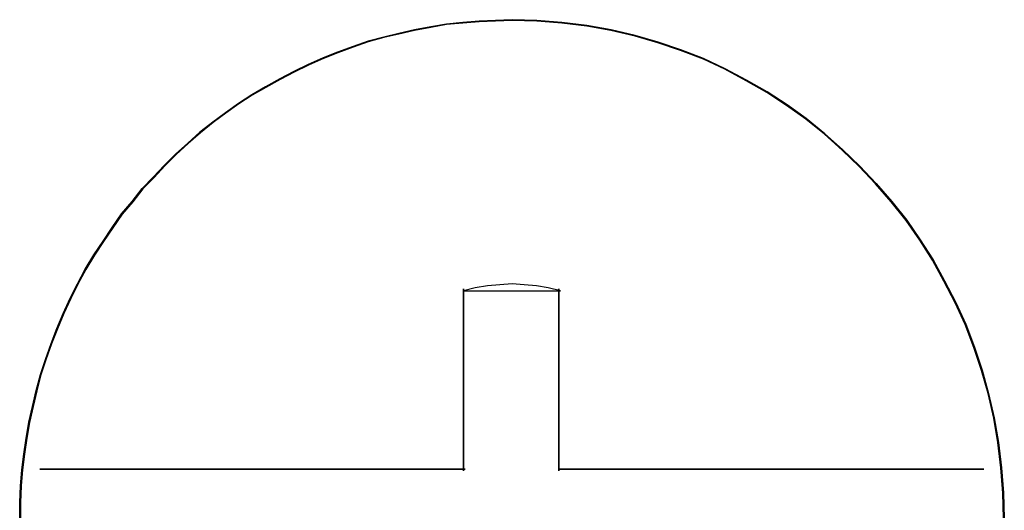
# Model space of a CAD drawing. Header units: millimetres. Extents: x 18084 to 52399, y 38174 to 56392.
# Tile 134 of 250: x 25542.84 to 25550.36, y 50652.56 to 50656.31. Entities that reach past the tile are written whole.
import ezdxf

# ---------------------------------------------------------------- set-up
doc = ezdxf.new("R2010")
doc.units = ezdxf.units.MM
doc.header["$LTSCALE"] = 100
doc.layers.add('45', color=7, linetype='Continuous')

msp = doc.modelspace()

# ---------------------------------------------------------------- linework, layer by layer
at = {"layer": '45', "color": 7}
for p, q in [((25545.8527, 50656.2304), (25545.9778, 50656.2524)), ((25545.9778, 50656.2524), (25545.8527, 50656.2304)), ((25545.8527, 50656.2304), (25545.9778, 50656.2524)), ((25545.9778, 50656.2524), (25545.8527, 50656.2304)), ((25545.9786, 50656.2475), (25545.8537, 50656.2255)), ((25545.9786, 50656.2475), (25545.8537, 50656.2255)), ((25545.9778, 50656.2524), (25546.0975, 50656.2745)), ((25546.0975, 50656.2745), (25545.9778, 50656.2524)), ((25545.9778, 50656.2524), (25546.0975, 50656.2745)), ((25546.0975, 50656.2745), (25545.9778, 50656.2524)), ((25546.0982, 50656.2696), (25545.9786, 50656.2475)), ((25546.0982, 50656.2696), (25545.9786, 50656.2475)), ((25546.0975, 50656.2745), (25546.2226, 50656.2855)), ((25546.2226, 50656.2855), (25546.0975, 50656.2745)), ((25546.0975, 50656.2745), (25546.2226, 50656.2855)), ((25546.2226, 50656.2855), (25546.0975, 50656.2745)), ((25546.2231, 50656.2806), (25546.0982, 50656.2696)), ((25546.2231, 50656.2806), (25546.0982, 50656.2696)), ((25546.2226, 50656.2855), (25546.3477, 50656.2965)), ((25546.3477, 50656.2965), (25546.2226, 50656.2855)), ((25546.2226, 50656.2855), (25546.3477, 50656.2965)), ((25546.3477, 50656.2965), (25546.2226, 50656.2855)), ((25546.3481, 50656.2916), (25546.2231, 50656.2806)), ((25546.3481, 50656.2916), (25546.2231, 50656.2806)), ((25546.3477, 50656.2965), (25546.4728, 50656.302)), ((25546.4728, 50656.302), (25546.3477, 50656.2965)), ((25546.3477, 50656.2965), (25546.4728, 50656.302)), ((25546.4728, 50656.302), (25546.3477, 50656.2965)), ((25546.473, 50656.2971), (25546.3481, 50656.2916)), ((25546.473, 50656.2971), (25546.3481, 50656.2916)), ((25546.4728, 50656.302), (25546.598, 50656.3075)), ((25546.598, 50656.3075), (25546.4728, 50656.302)), ((25546.4728, 50656.302), (25546.598, 50656.3075)), ((25546.598, 50656.3075), (25546.4728, 50656.302)), ((25546.598, 50656.3026), (25546.473, 50656.2971)), ((25546.598, 50656.3026), (25546.473, 50656.2971)), ((25546.598, 50656.3075), (25546.7883, 50656.302)), ((25546.7883, 50656.302), (25546.598, 50656.3075)), ((25546.598, 50656.3075), (25546.7883, 50656.302)), ((25546.7883, 50656.302), (25546.598, 50656.3075)), ((25546.7881, 50656.2971), (25546.598, 50656.3026)), ((25546.7881, 50656.2971), (25546.598, 50656.3026)), ((25546.9782, 50656.2806), (25546.7881, 50656.2971)), ((25546.9782, 50656.2806), (25546.7881, 50656.2971)), ((25546.7883, 50656.302), (25546.9787, 50656.2855)), ((25546.9787, 50656.2855), (25546.7883, 50656.302)), ((25546.7883, 50656.302), (25546.9787, 50656.2855)), ((25546.9787, 50656.2855), (25546.7883, 50656.302)), ((25547.1684, 50656.2586), (25546.9782, 50656.2806)), ((25547.1684, 50656.2586), (25546.9782, 50656.2806)), ((25546.9787, 50656.2855), (25547.1691, 50656.2635)), ((25547.1691, 50656.2635), (25546.9787, 50656.2855)), ((25546.9787, 50656.2855), (25547.1691, 50656.2635)), ((25547.1691, 50656.2635), (25546.9787, 50656.2855)), ((25547.3531, 50656.2255), (25547.1684, 50656.2586)), ((25547.3531, 50656.2255), (25547.1684, 50656.2586)), ((25547.1691, 50656.2635), (25547.3541, 50656.2304)), ((25547.3541, 50656.2304), (25547.1691, 50656.2635)), ((25547.1691, 50656.2635), (25547.3541, 50656.2304)), ((25547.3541, 50656.2304), (25547.1691, 50656.2635)), ((25545.4991, 50656.1423), (25545.6188, 50656.1753)), ((25545.6188, 50656.1753), (25545.4991, 50656.1423)), ((25545.4991, 50656.1423), (25545.6188, 50656.1753)), ((25545.6188, 50656.1753), (25545.4991, 50656.1423)), ((25545.6188, 50656.1753), (25545.733, 50656.2029)), ((25545.733, 50656.2029), (25545.6188, 50656.1753)), ((25545.6188, 50656.1753), (25545.733, 50656.2029)), ((25545.733, 50656.2029), (25545.6188, 50656.1753)), ((25545.7342, 50656.198), (25545.6201, 50656.1705)), ((25545.7342, 50656.198), (25545.6201, 50656.1705)), ((25545.733, 50656.2029), (25545.8527, 50656.2304)), ((25545.8527, 50656.2304), (25545.733, 50656.2029)), ((25545.733, 50656.2029), (25545.8527, 50656.2304)), ((25545.8527, 50656.2304), (25545.733, 50656.2029)), ((25545.8537, 50656.2255), (25545.7342, 50656.198)), ((25545.8537, 50656.2255), (25545.7342, 50656.198)), ((25547.5378, 50656.1815), (25547.3531, 50656.2255)), ((25547.5378, 50656.1815), (25547.3531, 50656.2255)), ((25547.3541, 50656.2304), (25547.539, 50656.1863)), ((25547.539, 50656.1863), (25547.3541, 50656.2304)), ((25547.3541, 50656.2304), (25547.539, 50656.1863)), ((25547.539, 50656.1863), (25547.3541, 50656.2304)), ((25547.7116, 50656.132), (25547.5378, 50656.1815)), ((25547.7116, 50656.132), (25547.5378, 50656.1815)), ((25547.539, 50656.1863), (25547.7131, 50656.1368)), ((25547.7131, 50656.1368), (25547.539, 50656.1863)), ((25547.539, 50656.1863), (25547.7131, 50656.1368)), ((25547.7131, 50656.1368), (25547.539, 50656.1863)), ((25545.2652, 50656.0596), (25545.3849, 50656.1037)), ((25545.3849, 50656.1037), (25545.2652, 50656.0596)), ((25545.2652, 50656.0596), (25545.3849, 50656.1037)), ((25545.3849, 50656.1037), (25545.2652, 50656.0596)), ((25545.3865, 50656.099), (25545.267, 50656.055)), ((25545.3865, 50656.099), (25545.267, 50656.055)), ((25545.3849, 50656.1037), (25545.4991, 50656.1423)), ((25545.4991, 50656.1423), (25545.3849, 50656.1037)), ((25545.3849, 50656.1037), (25545.4991, 50656.1423)), ((25545.4991, 50656.1423), (25545.3849, 50656.1037)), ((25545.5006, 50656.1375), (25545.3865, 50656.099)), ((25545.5006, 50656.1375), (25545.3865, 50656.099)), ((25545.6201, 50656.1705), (25545.5006, 50656.1375)), ((25545.6201, 50656.1705), (25545.5006, 50656.1375)), ((25547.8855, 50656.0715), (25547.7116, 50656.132)), ((25547.8855, 50656.0715), (25547.7116, 50656.132)), ((25547.7131, 50656.1368), (25547.8872, 50656.0762)), ((25547.8872, 50656.0762), (25547.7131, 50656.1368)), ((25547.7131, 50656.1368), (25547.8872, 50656.0762)), ((25547.8872, 50656.0762), (25547.7131, 50656.1368)), ((25545.1564, 50656.0156), (25545.2652, 50656.0596)), ((25545.2652, 50656.0596), (25545.1564, 50656.0156)), ((25545.1564, 50656.0156), (25545.2652, 50656.0596)), ((25545.2652, 50656.0596), (25545.1564, 50656.0156)), ((25545.267, 50656.055), (25545.1583, 50656.011)), ((25545.267, 50656.055), (25545.1583, 50656.011)), ((25548.0593, 50656.0055), (25547.8855, 50656.0715)), ((25548.0593, 50656.0055), (25547.8855, 50656.0715)), ((25547.8872, 50656.0762), (25548.0612, 50656.0101)), ((25548.0612, 50656.0101), (25547.8872, 50656.0762)), ((25547.8872, 50656.0762), (25548.0612, 50656.0101)), ((25548.0612, 50656.0101), (25547.8872, 50656.0762)), ((25544.9334, 50655.9109), (25545.0422, 50655.966)), ((25545.0422, 50655.966), (25544.9334, 50655.9109)), ((25544.9334, 50655.9109), (25545.0422, 50655.966)), ((25545.0422, 50655.966), (25544.9334, 50655.9109)), ((25545.0443, 50655.9615), (25544.9356, 50655.9064)), ((25545.0443, 50655.9615), (25544.9356, 50655.9064)), ((25545.0422, 50655.966), (25545.1564, 50656.0156)), ((25545.1564, 50656.0156), (25545.0422, 50655.966)), ((25545.0422, 50655.966), (25545.1564, 50656.0156)), ((25545.1564, 50656.0156), (25545.0422, 50655.966)), ((25545.1583, 50656.011), (25545.0443, 50655.9615)), ((25545.1583, 50656.011), (25545.0443, 50655.9615)), ((25548.2223, 50655.9285), (25548.0593, 50656.0055)), ((25548.2223, 50655.9285), (25548.0593, 50656.0055)), ((25548.0612, 50656.0101), (25548.2244, 50655.9329)), ((25548.2244, 50655.9329), (25548.0612, 50656.0101)), ((25548.0612, 50656.0101), (25548.2244, 50655.9329)), ((25548.2244, 50655.9329), (25548.0612, 50656.0101)), ((25544.8246, 50655.8558), (25544.9334, 50655.9109)), ((25544.9334, 50655.9109), (25544.8246, 50655.8558)), ((25544.8246, 50655.8558), (25544.9334, 50655.9109)), ((25544.9334, 50655.9109), (25544.8246, 50655.8558)), ((25544.9356, 50655.9064), (25544.827, 50655.8514)), ((25544.9356, 50655.9064), (25544.827, 50655.8514)), ((25548.3853, 50655.8404), (25548.2223, 50655.9285)), ((25548.3853, 50655.8404), (25548.2223, 50655.9285)), ((25548.2244, 50655.9329), (25548.3876, 50655.8448)), ((25548.3876, 50655.8448), (25548.2244, 50655.9329)), ((25548.2244, 50655.9329), (25548.3876, 50655.8448)), ((25548.3876, 50655.8448), (25548.2244, 50655.9329)), ((25544.6125, 50655.7346), (25544.7158, 50655.7952)), ((25544.7158, 50655.7952), (25544.6125, 50655.7346)), ((25544.6125, 50655.7346), (25544.7158, 50655.7952)), ((25544.7158, 50655.7952), (25544.6125, 50655.7346)), ((25544.7158, 50655.7952), (25544.8246, 50655.8558)), ((25544.8246, 50655.8558), (25544.7158, 50655.7952)), ((25544.7158, 50655.7952), (25544.8246, 50655.8558)), ((25544.8246, 50655.8558), (25544.7158, 50655.7952)), ((25544.827, 50655.8514), (25544.7183, 50655.7909)), ((25544.827, 50655.8514), (25544.7183, 50655.7909)), ((25548.5428, 50655.7524), (25548.3853, 50655.8404)), ((25548.5428, 50655.7524), (25548.3853, 50655.8404)), ((25548.3876, 50655.8448), (25548.5454, 50655.7566)), ((25548.5454, 50655.7566), (25548.3876, 50655.8448)), ((25548.3876, 50655.8448), (25548.5454, 50655.7566)), ((25548.5454, 50655.7566), (25548.3876, 50655.8448)), ((25544.5091, 50655.6685), (25544.6125, 50655.7346)), ((25544.6125, 50655.7346), (25544.5091, 50655.6685)), ((25544.5091, 50655.6685), (25544.6125, 50655.7346)), ((25544.6125, 50655.7346), (25544.5091, 50655.6685)), ((25544.6151, 50655.7304), (25544.5119, 50655.6644)), ((25544.6151, 50655.7304), (25544.5119, 50655.6644)), ((25544.7183, 50655.7909), (25544.6151, 50655.7304)), ((25544.7183, 50655.7909), (25544.6151, 50655.7304)), ((25548.6949, 50655.6534), (25548.5428, 50655.7524)), ((25548.6949, 50655.6534), (25548.5428, 50655.7524)), ((25548.5454, 50655.7566), (25548.6977, 50655.6575)), ((25548.6977, 50655.6575), (25548.5454, 50655.7566)), ((25548.5454, 50655.7566), (25548.6977, 50655.6575)), ((25548.6977, 50655.6575), (25548.5454, 50655.7566)), ((25544.4112, 50655.5969), (25544.5091, 50655.6685)), ((25544.5091, 50655.6685), (25544.4112, 50655.5969)), ((25544.4112, 50655.5969), (25544.5091, 50655.6685)), ((25544.5091, 50655.6685), (25544.4112, 50655.5969)), ((25544.5119, 50655.6644), (25544.4141, 50655.5929)), ((25544.5119, 50655.6644), (25544.4141, 50655.5929)), ((25548.8416, 50655.5488), (25548.6949, 50655.6534)), ((25548.8416, 50655.5488), (25548.6949, 50655.6534)), ((25548.6977, 50655.6575), (25548.8446, 50655.5528)), ((25548.8446, 50655.5528), (25548.6977, 50655.6575)), ((25548.6977, 50655.6575), (25548.8446, 50655.5528)), ((25548.8446, 50655.5528), (25548.6977, 50655.6575)), ((25544.3133, 50655.5253), (25544.4112, 50655.5969)), ((25544.4112, 50655.5969), (25544.3133, 50655.5253)), ((25544.3133, 50655.5253), (25544.4112, 50655.5969)), ((25544.4112, 50655.5969), (25544.3133, 50655.5253)), ((25544.4141, 50655.5929), (25544.3163, 50655.5213)), ((25544.4141, 50655.5929), (25544.3163, 50655.5213)), ((25544.2154, 50655.4482), (25544.3133, 50655.5253)), ((25544.3133, 50655.5253), (25544.2154, 50655.4482)), ((25544.2154, 50655.4482), (25544.3133, 50655.5253)), ((25544.3133, 50655.5253), (25544.2154, 50655.4482)), ((25544.3163, 50655.5213), (25544.2185, 50655.4443)), ((25544.3163, 50655.5213), (25544.2185, 50655.4443)), ((25548.9828, 50655.4333), (25548.8416, 50655.5488)), ((25548.9828, 50655.4333), (25548.8416, 50655.5488)), ((25548.8446, 50655.5528), (25548.986, 50655.4371)), ((25548.986, 50655.4371), (25548.8446, 50655.5528)), ((25548.8446, 50655.5528), (25548.986, 50655.4371)), ((25548.986, 50655.4371), (25548.8446, 50655.5528)), ((25544.1229, 50655.3655), (25544.2154, 50655.4482)), ((25544.2154, 50655.4482), (25544.1229, 50655.3655)), ((25544.1229, 50655.3655), (25544.2154, 50655.4482)), ((25544.2154, 50655.4482), (25544.1229, 50655.3655)), ((25544.2185, 50655.4443), (25544.1262, 50655.3618)), ((25544.2185, 50655.4443), (25544.1262, 50655.3618)), ((25549.1186, 50655.3123), (25548.9828, 50655.4333)), ((25549.1186, 50655.3123), (25548.9828, 50655.4333)), ((25548.986, 50655.4371), (25549.122, 50655.3159)), ((25549.122, 50655.3159), (25548.986, 50655.4371)), ((25548.986, 50655.4371), (25549.122, 50655.3159)), ((25549.122, 50655.3159), (25548.986, 50655.4371)), ((25544.0304, 50655.2829), (25544.1229, 50655.3655)), ((25544.1229, 50655.3655), (25544.0304, 50655.2829)), ((25544.0304, 50655.2829), (25544.1229, 50655.3655)), ((25544.1229, 50655.3655), (25544.0304, 50655.2829)), ((25544.1262, 50655.3618), (25544.0338, 50655.2793)), ((25544.1262, 50655.3618), (25544.0338, 50655.2793)), ((25543.9434, 50655.1948), (25544.0304, 50655.2829)), ((25544.0304, 50655.2829), (25543.9434, 50655.1948)), ((25543.9434, 50655.1948), (25544.0304, 50655.2829)), ((25544.0304, 50655.2829), (25543.9434, 50655.1948)), ((25544.0338, 50655.2793), (25543.9469, 50655.1912)), ((25544.0338, 50655.2793), (25543.9469, 50655.1912)), ((25549.249, 50655.1857), (25549.1186, 50655.3123)), ((25549.249, 50655.1857), (25549.1186, 50655.3123)), ((25549.122, 50655.3159), (25549.2525, 50655.1892)), ((25549.2525, 50655.1892), (25549.122, 50655.3159)), ((25549.122, 50655.3159), (25549.2525, 50655.1892)), ((25549.2525, 50655.1892), (25549.122, 50655.3159)), ((25543.8618, 50655.1066), (25543.9434, 50655.1948)), ((25543.9434, 50655.1948), (25543.8618, 50655.1066)), ((25543.8618, 50655.1066), (25543.9434, 50655.1948)), ((25543.9434, 50655.1948), (25543.8618, 50655.1066)), ((25543.9469, 50655.1912), (25543.8654, 50655.1032)), ((25543.9469, 50655.1912), (25543.8654, 50655.1032)), ((25549.374, 50655.0537), (25549.249, 50655.1857)), ((25549.374, 50655.0537), (25549.249, 50655.1857)), ((25549.2525, 50655.1892), (25549.3777, 50655.057)), ((25549.3777, 50655.057), (25549.2525, 50655.1892)), ((25549.2525, 50655.1892), (25549.3777, 50655.057)), ((25549.3777, 50655.057), (25549.2525, 50655.1892)), ((25543.7747, 50655.0185), (25543.8618, 50655.1066)), ((25543.8618, 50655.1066), (25543.7747, 50655.0185)), ((25543.7747, 50655.0185), (25543.8618, 50655.1066)), ((25543.8618, 50655.1066), (25543.7747, 50655.0185)), ((25543.8654, 50655.1032), (25543.7785, 50655.0152)), ((25543.8654, 50655.1032), (25543.7785, 50655.0152)), ((25549.4935, 50654.9162), (25549.374, 50655.0537)), ((25549.4935, 50654.9162), (25549.374, 50655.0537)), ((25549.3777, 50655.057), (25549.4973, 50654.9193)), ((25549.4973, 50654.9193), (25549.3777, 50655.057)), ((25549.3777, 50655.057), (25549.4973, 50654.9193)), ((25549.4973, 50654.9193), (25549.3777, 50655.057)), ((25543.6986, 50654.9193), (25543.7747, 50655.0185)), ((25543.7747, 50655.0185), (25543.6986, 50654.9193)), ((25543.6986, 50654.9193), (25543.7747, 50655.0185)), ((25543.7747, 50655.0185), (25543.6986, 50654.9193)), ((25543.7785, 50655.0152), (25543.7024, 50654.9162)), ((25543.7785, 50655.0152), (25543.7024, 50654.9162)), ((25543.617, 50654.8257), (25543.6986, 50654.9193)), ((25543.6986, 50654.9193), (25543.617, 50654.8257)), ((25543.617, 50654.8257), (25543.6986, 50654.9193)), ((25543.6986, 50654.9193), (25543.617, 50654.8257)), ((25543.7024, 50654.9162), (25543.6209, 50654.8226)), ((25543.7024, 50654.9162), (25543.6209, 50654.8226)), ((25549.6076, 50654.7731), (25549.4935, 50654.9162)), ((25549.6076, 50654.7731), (25549.4935, 50654.9162)), ((25549.4973, 50654.9193), (25549.6116, 50654.7761)), ((25549.6116, 50654.7761), (25549.4973, 50654.9193)), ((25549.4973, 50654.9193), (25549.6116, 50654.7761)), ((25549.6116, 50654.7761), (25549.4973, 50654.9193)), ((25543.5463, 50654.721), (25543.617, 50654.8257)), ((25543.617, 50654.8257), (25543.5463, 50654.721)), ((25543.5463, 50654.721), (25543.617, 50654.8257)), ((25543.617, 50654.8257), (25543.5463, 50654.721)), ((25543.6209, 50654.8226), (25543.5503, 50654.7181)), ((25543.6209, 50654.8226), (25543.5503, 50654.7181)), ((25549.7108, 50654.6246), (25549.6076, 50654.7731)), ((25549.7108, 50654.6246), (25549.6076, 50654.7731)), ((25549.6116, 50654.7761), (25549.7149, 50654.6273)), ((25549.7149, 50654.6273), (25549.6116, 50654.7761)), ((25549.6116, 50654.7761), (25549.7149, 50654.6273)), ((25549.7149, 50654.6273), (25549.6116, 50654.7761)), ((25543.4756, 50654.6163), (25543.5463, 50654.721)), ((25543.5463, 50654.721), (25543.4756, 50654.6163)), ((25543.4756, 50654.6163), (25543.5463, 50654.721)), ((25543.5463, 50654.721), (25543.4756, 50654.6163)), ((25543.5503, 50654.7181), (25543.4797, 50654.6136)), ((25543.5503, 50654.7181), (25543.4797, 50654.6136)), ((25543.4048, 50654.5117), (25543.4756, 50654.6163)), ((25543.4756, 50654.6163), (25543.4048, 50654.5117)), ((25543.4048, 50654.5117), (25543.4756, 50654.6163)), ((25543.4756, 50654.6163), (25543.4048, 50654.5117)), ((25543.4797, 50654.6136), (25543.4091, 50654.509)), ((25543.4797, 50654.6136), (25543.4091, 50654.509)), ((25549.8086, 50654.4705), (25549.7108, 50654.6246)), ((25549.8086, 50654.4705), (25549.7108, 50654.6246)), ((25549.7149, 50654.6273), (25549.8128, 50654.4731)), ((25549.8128, 50654.4731), (25549.7149, 50654.6273)), ((25549.7149, 50654.6273), (25549.8128, 50654.4731)), ((25549.8128, 50654.4731), (25549.7149, 50654.6273)), ((25543.3396, 50654.4015), (25543.4048, 50654.5117)), ((25543.4048, 50654.5117), (25543.3396, 50654.4015)), ((25543.3396, 50654.4015), (25543.4048, 50654.5117)), ((25543.4048, 50654.5117), (25543.3396, 50654.4015)), ((25543.4091, 50654.509), (25543.3439, 50654.399)), ((25543.4091, 50654.509), (25543.3439, 50654.399)), ((25549.8955, 50654.311), (25549.8086, 50654.4705)), ((25549.8955, 50654.311), (25549.8086, 50654.4705)), ((25549.8128, 50654.4731), (25549.8999, 50654.3133)), ((25549.8999, 50654.3133), (25549.8128, 50654.4731)), ((25549.8128, 50654.4731), (25549.8999, 50654.3133)), ((25549.8999, 50654.3133), (25549.8128, 50654.4731)), ((25543.2797, 50654.2913), (25543.3396, 50654.4015)), ((25543.3396, 50654.4015), (25543.2797, 50654.2913)), ((25543.2797, 50654.2913), (25543.3396, 50654.4015)), ((25543.3396, 50654.4015), (25543.2797, 50654.2913)), ((25543.3439, 50654.399), (25543.2841, 50654.289)), ((25543.3439, 50654.399), (25543.2841, 50654.289)), ((25543.3396, 50654.4015), (25543.3396, 50654.4015)), ((25543.3396, 50654.4015), (25543.3396, 50654.4015)), ((25549.9824, 50654.1459), (25549.8955, 50654.311)), ((25549.9824, 50654.1459), (25549.8955, 50654.311)), ((25549.8999, 50654.3133), (25549.9869, 50654.1481)), ((25549.9869, 50654.1481), (25549.8999, 50654.3133)), ((25549.8999, 50654.3133), (25549.9869, 50654.1481)), ((25549.9869, 50654.1481), (25549.8999, 50654.3133)), ((25543.2253, 50654.1811), (25543.2797, 50654.2913)), ((25543.2797, 50654.2913), (25543.2253, 50654.1811)), ((25543.2253, 50654.1811), (25543.2797, 50654.2913)), ((25543.2797, 50654.2913), (25543.2253, 50654.1811)), ((25543.2841, 50654.289), (25543.2298, 50654.1789)), ((25543.2841, 50654.289), (25543.2298, 50654.1789)), ((25546.3162, 50654.2603), (25546.2278, 50654.238)), ((25546.3162, 50654.2603), (25546.2278, 50654.238)), ((25546.2278, 50653.3422), (25546.2278, 50654.2529)), ((25546.2278, 50654.2529), (25546.2278, 50653.3422)), ((25546.2278, 50653.3422), (25546.2278, 50654.2529)), ((25546.2278, 50654.2529), (25546.2278, 50653.3422)), ((25546.2278, 50654.238), (25546.9681, 50654.238)), ((25546.2278, 50654.238), (25546.9681, 50654.238)), ((25546.4101, 50654.2752), (25546.3162, 50654.2603)), ((25546.4101, 50654.2752), (25546.3162, 50654.2603)), ((25546.504, 50654.2826), (25546.4101, 50654.2752)), ((25546.504, 50654.2826), (25546.4101, 50654.2752)), ((25546.598, 50654.2901), (25546.504, 50654.2826)), ((25546.598, 50654.2901), (25546.504, 50654.2826)), ((25546.6919, 50654.2826), (25546.598, 50654.2901)), ((25546.6919, 50654.2826), (25546.598, 50654.2901)), ((25546.7858, 50654.2752), (25546.6919, 50654.2826)), ((25546.7858, 50654.2752), (25546.6919, 50654.2826)), ((25546.8742, 50654.2603), (25546.7858, 50654.2752)), ((25546.8742, 50654.2603), (25546.7858, 50654.2752)), ((25546.9681, 50654.238), (25546.8742, 50654.2603)), ((25546.9681, 50654.238), (25546.8742, 50654.2603)), ((25546.9557, 50654.2529), (25546.9557, 50653.3422)), ((25546.9557, 50653.3422), (25546.9557, 50654.2529)), ((25546.9557, 50654.2529), (25546.9557, 50654.2529)), ((25546.9557, 50654.2529), (25546.9557, 50653.3422)), ((25546.9557, 50653.3422), (25546.9557, 50654.2529)), ((25546.9557, 50654.2529), (25546.9557, 50654.2529)), ((25546.9681, 50654.238), (25546.9681, 50654.238)), ((25546.9681, 50654.238), (25546.9681, 50654.238)), ((25543.1709, 50654.0654), (25543.2253, 50654.1811)), ((25543.2253, 50654.1811), (25543.1709, 50654.0654)), ((25543.1709, 50654.0654), (25543.2253, 50654.1811)), ((25543.2253, 50654.1811), (25543.1709, 50654.0654)), ((25543.2298, 50654.1789), (25543.1755, 50654.0634)), ((25543.2298, 50654.1789), (25543.1755, 50654.0634)), ((25550.0585, 50653.9809), (25549.9824, 50654.1459)), ((25550.0585, 50653.9809), (25549.9824, 50654.1459)), ((25549.9869, 50654.1481), (25550.0631, 50653.9828)), ((25550.0631, 50653.9828), (25549.9869, 50654.1481)), ((25549.9869, 50654.1481), (25550.0631, 50653.9828)), ((25550.0631, 50653.9828), (25549.9869, 50654.1481)), ((25543.122, 50653.9498), (25543.1709, 50654.0654)), ((25543.1709, 50654.0654), (25543.122, 50653.9498)), ((25543.122, 50653.9498), (25543.1709, 50654.0654)), ((25543.1709, 50654.0654), (25543.122, 50653.9498)), ((25543.1755, 50654.0634), (25543.1266, 50653.9479)), ((25543.1755, 50654.0634), (25543.1266, 50653.9479)), ((25543.0785, 50653.8341), (25543.122, 50653.9498)), ((25543.122, 50653.9498), (25543.0785, 50653.8341)), ((25543.0785, 50653.8341), (25543.122, 50653.9498)), ((25543.122, 50653.9498), (25543.0785, 50653.8341)), ((25543.1266, 50653.9479), (25543.0831, 50653.8323)), ((25543.1266, 50653.9479), (25543.0831, 50653.8323)), ((25550.1237, 50653.8048), (25550.0585, 50653.9809)), ((25550.1237, 50653.8048), (25550.0585, 50653.9809)), ((25550.0631, 50653.9828), (25550.1283, 50653.8065)), ((25550.1283, 50653.8065), (25550.0631, 50653.9828)), ((25550.0631, 50653.9828), (25550.1283, 50653.8065)), ((25550.1283, 50653.8065), (25550.0631, 50653.9828)), ((25543.0349, 50653.7129), (25543.0785, 50653.8341)), ((25543.0785, 50653.8341), (25543.0349, 50653.7129)), ((25543.0349, 50653.7129), (25543.0785, 50653.8341)), ((25543.0785, 50653.8341), (25543.0349, 50653.7129)), ((25543.0831, 50653.8323), (25543.0397, 50653.7113)), ((25543.0831, 50653.8323), (25543.0397, 50653.7113)), ((25550.1834, 50653.6288), (25550.1237, 50653.8048)), ((25550.1834, 50653.6288), (25550.1237, 50653.8048)), ((25550.1283, 50653.8065), (25550.1882, 50653.6303)), ((25550.1882, 50653.6303), (25550.1283, 50653.8065)), ((25550.1283, 50653.8065), (25550.1882, 50653.6303)), ((25550.1882, 50653.6303), (25550.1283, 50653.8065)), ((25542.9969, 50653.5972), (25543.0349, 50653.7129)), ((25543.0349, 50653.7129), (25542.9969, 50653.5972)), ((25542.9969, 50653.5972), (25543.0349, 50653.7129)), ((25543.0349, 50653.7129), (25542.9969, 50653.5972)), ((25543.0397, 50653.7113), (25543.0016, 50653.5958)), ((25543.0397, 50653.7113), (25543.0016, 50653.5958)), ((25550.2323, 50653.4527), (25550.1834, 50653.6288)), ((25550.2323, 50653.4527), (25550.1834, 50653.6288)), ((25550.1882, 50653.6303), (25550.2371, 50653.454)), ((25550.2371, 50653.454), (25550.1882, 50653.6303)), ((25550.1882, 50653.6303), (25550.2371, 50653.454)), ((25550.2371, 50653.454), (25550.1882, 50653.6303)), ((25542.9642, 50653.476), (25542.9969, 50653.5972)), ((25542.9969, 50653.5972), (25542.9642, 50653.476)), ((25542.9642, 50653.476), (25542.9969, 50653.5972)), ((25542.9969, 50653.5972), (25542.9642, 50653.476)), ((25543.0016, 50653.5958), (25542.969, 50653.4747)), ((25543.0016, 50653.5958), (25542.969, 50653.4747)), ((25542.937, 50653.3548), (25542.9642, 50653.476)), ((25542.9642, 50653.476), (25542.937, 50653.3548)), ((25542.937, 50653.3548), (25542.9642, 50653.476)), ((25542.9642, 50653.476), (25542.937, 50653.3548)), ((25542.969, 50653.4747), (25542.9419, 50653.3537)), ((25542.969, 50653.4747), (25542.9419, 50653.3537)), ((25550.2758, 50653.2657), (25550.2323, 50653.4527)), ((25550.2758, 50653.2657), (25550.2323, 50653.4527)), ((25550.2371, 50653.454), (25550.2806, 50653.2667)), ((25550.2806, 50653.2667), (25550.2371, 50653.454)), ((25550.2371, 50653.454), (25550.2806, 50653.2667)), ((25550.2806, 50653.2667), (25550.2371, 50653.454)), ((25542.9098, 50653.2336), (25542.937, 50653.3548)), ((25542.937, 50653.3548), (25542.9098, 50653.2336)), ((25542.9098, 50653.2336), (25542.937, 50653.3548)), ((25542.937, 50653.3548), (25542.9098, 50653.2336)), ((25542.9419, 50653.3537), (25542.9147, 50653.2327)), ((25542.9419, 50653.3537), (25542.9147, 50653.2327)), ((25546.2278, 50653.3546), (25546.2278, 50652.8632)), ((25546.2278, 50652.8632), (25546.2278, 50653.3546)), ((25546.2278, 50653.3546), (25546.2278, 50653.3546)), ((25546.2278, 50653.3546), (25546.2278, 50652.8632)), ((25546.2278, 50652.8632), (25546.2278, 50653.3546)), ((25546.2278, 50653.3546), (25546.2278, 50653.3546)), ((25546.2278, 50653.3422), (25546.2278, 50653.3422)), ((25546.2278, 50653.3422), (25546.2278, 50653.3422)), ((25546.9557, 50652.8632), (25546.9557, 50653.3546)), ((25546.9557, 50653.3546), (25546.9557, 50652.8632)), ((25546.9557, 50652.8632), (25546.9557, 50653.3546)), ((25546.9557, 50653.3546), (25546.9557, 50652.8632)), ((25550.3084, 50653.0786), (25550.2758, 50653.2657)), ((25550.3084, 50653.0786), (25550.2758, 50653.2657)), ((25550.2806, 50653.2667), (25550.3133, 50653.0794)), ((25550.3133, 50653.0794), (25550.2806, 50653.2667)), ((25550.2806, 50653.2667), (25550.3133, 50653.0794)), ((25550.3133, 50653.0794), (25550.2806, 50653.2667)), ((25542.8881, 50653.1124), (25542.9098, 50653.2336)), ((25542.9098, 50653.2336), (25542.8881, 50653.1124)), ((25542.8881, 50653.1124), (25542.9098, 50653.2336)), ((25542.9098, 50653.2336), (25542.8881, 50653.1124)), ((25542.9147, 50653.2327), (25542.893, 50653.1116)), ((25542.9147, 50653.2327), (25542.893, 50653.1116)), ((25542.8718, 50652.9912), (25542.8881, 50653.1124)), ((25542.8881, 50653.1124), (25542.8718, 50652.9912)), ((25542.8718, 50652.9912), (25542.8881, 50653.1124)), ((25542.8881, 50653.1124), (25542.8718, 50652.9912)), ((25542.893, 50653.1116), (25542.8767, 50652.9906)), ((25542.893, 50653.1116), (25542.8767, 50652.9906)), ((25550.3301, 50652.8861), (25550.3084, 50653.0786)), ((25550.3301, 50652.8861), (25550.3084, 50653.0786)), ((25550.3133, 50653.0794), (25550.335, 50652.8866)), ((25550.335, 50652.8866), (25550.3133, 50653.0794)), ((25550.3133, 50653.0794), (25550.335, 50652.8866)), ((25550.335, 50652.8866), (25550.3133, 50653.0794)), ((25542.8554, 50652.87), (25542.8718, 50652.9912)), ((25542.8718, 50652.9912), (25542.8554, 50652.87)), ((25542.8554, 50652.87), (25542.8718, 50652.9912)), ((25542.8718, 50652.9912), (25542.8554, 50652.87)), ((25542.8767, 50652.9906), (25542.8604, 50652.8696)), ((25542.8767, 50652.9906), (25542.8604, 50652.8696)), ((25542.8446, 50652.7488), (25542.8554, 50652.87)), ((25542.8554, 50652.87), (25542.8446, 50652.7488)), ((25542.8446, 50652.7488), (25542.8554, 50652.87)), ((25542.8554, 50652.87), (25542.8446, 50652.7488)), ((25542.8604, 50652.8696), (25542.8495, 50652.7485)), ((25542.8604, 50652.8696), (25542.8495, 50652.7485)), ((25546.2402, 50652.8757), (25542.9931, 50652.8757)), ((25542.9931, 50652.8757), (25546.2402, 50652.8757)), ((25546.2402, 50652.8757), (25542.9931, 50652.8757)), ((25542.9931, 50652.8757), (25546.2402, 50652.8757)), ((25545.5272, 50652.8757), (25546.0241, 50652.8757)), ((25546.0241, 50652.8757), (25545.5272, 50652.8757)), ((25545.5272, 50652.8757), (25545.5272, 50652.8757)), ((25545.5272, 50652.8757), (25546.0241, 50652.8757)), ((25546.0241, 50652.8757), (25545.5272, 50652.8757)), ((25545.5272, 50652.8757), (25545.5272, 50652.8757)), ((25546.2402, 50652.8757), (25546.2402, 50652.8757)), ((25546.2402, 50652.8757), (25546.2402, 50652.8757)), ((25550.2003, 50652.8757), (25546.9557, 50652.8757)), ((25546.9557, 50652.8757), (25550.2003, 50652.8757)), ((25550.2003, 50652.8757), (25546.9557, 50652.8757)), ((25546.9557, 50652.8757), (25550.2003, 50652.8757)), ((25550.2003, 50652.8757), (25550.2003, 50652.8757)), ((25550.2003, 50652.8757), (25550.2003, 50652.8757)), ((25550.3464, 50652.6935), (25550.3301, 50652.8861)), ((25550.3464, 50652.6935), (25550.3301, 50652.8861)), ((25550.335, 50652.8866), (25550.3514, 50652.6938)), ((25550.3514, 50652.6938), (25550.335, 50652.8866)), ((25550.335, 50652.8866), (25550.3514, 50652.6938)), ((25550.3514, 50652.6938), (25550.335, 50652.8866)), ((25546.9557, 50652.8632), (25546.9557, 50652.8632)), ((25546.9557, 50652.8632), (25546.9557, 50652.8632)), ((25542.8391, 50652.6221), (25542.8446, 50652.7488)), ((25542.8446, 50652.7488), (25542.8391, 50652.6221)), ((25542.8391, 50652.6221), (25542.8446, 50652.7488)), ((25542.8446, 50652.7488), (25542.8391, 50652.6221)), ((25542.8495, 50652.7485), (25542.8441, 50652.622)), ((25542.8495, 50652.7485), (25542.8441, 50652.622)), ((25550.3518, 50652.5009), (25550.3464, 50652.6935)), ((25550.3518, 50652.5009), (25550.3464, 50652.6935)), ((25550.3514, 50652.6938), (25550.3568, 50652.5009)), ((25550.3568, 50652.5009), (25550.3514, 50652.6938)), ((25550.3514, 50652.6938), (25550.3568, 50652.5009)), ((25550.3568, 50652.5009), (25550.3514, 50652.6938)), ((25542.8391, 50652.5009), (25542.8391, 50652.6221)), ((25542.8391, 50652.6221), (25542.8391, 50652.5009)), ((25542.8391, 50652.5009), (25542.8391, 50652.6221)), ((25542.8391, 50652.6221), (25542.8391, 50652.5009)), ((25542.8441, 50652.622), (25542.8441, 50652.5009)), ((25542.8441, 50652.622), (25542.8441, 50652.5009))]:
    msp.add_line(p, q, dxfattribs=at)

doc.saveas('drawing.dxf')
